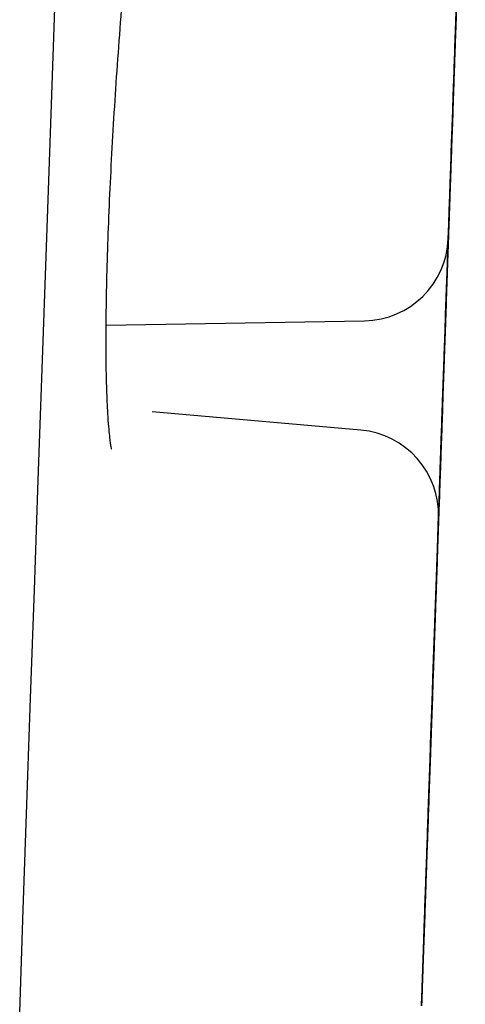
# Model space of a CAD drawing. Header units: millimetres. Extents: x 8 to 738, y 5 to 761.
# Tile 73 of 77: x 648.34 to 649.91, y 733.59 to 737.06. Entities that reach past the tile are written whole.
import ezdxf

# ---------------------------------------------------------------- set-up
doc = ezdxf.new("R2010")
doc.units = ezdxf.units.MM

msp = doc.modelspace()

# ---------------------------------------------------------------- linework, layer by layer
at = {"color": 7, "linetype": 'Continuous', "lineweight": 30}
for p, q in [((649.8679, 736.6931), (649.868, 736.7003)), ((649.8681, 736.6982), (649.8683, 736.7083)), ((649.8541, 736.2958), (649.8544, 736.3029)), ((648.6493, 735.9829), (649.5591, 735.9988)), ((649.8407, 735.9138), (649.8408, 735.9192)), ((649.5457, 735.6143), (648.8106, 735.6786)), ((649.8199, 735.3165), (649.8201, 735.3224)), ((649.8077, 734.9703), (649.8079, 734.9762)), ((649.8079, 734.9758), (649.8082, 734.9812)), ((649.7898, 734.4535), (649.79, 734.4587)), ((649.7804, 734.189), (649.7807, 734.1969))]:
    msp.add_line(p, q, dxfattribs=at)
at = {"color": 7, "linetype": 'Continuous', "lineweight": 30, "flags": 128}
for points in [[(648.3448, 733.565), (648.3574, 733.9276), (648.3703, 734.2964), (648.3834, 734.6712), (648.3967, 735.0517), (648.4101, 735.4376), (648.4238, 735.8287), (648.4376, 736.2247), (648.4516, 736.6254), (648.4658, 737.0304), (648.48, 737.4395)], [(649.8826, 737.1156), (649.8804, 737.0529), (649.8782, 736.9911), (649.8761, 736.931), (649.8741, 736.8732), (649.8722, 736.8183), (649.8704, 736.7669), (649.8687, 736.7195), (649.8672, 736.6766), (649.8659, 736.6387), (649.8648, 736.6062), (649.8638, 736.5794), (649.8631, 736.5587), (649.8626, 736.5441), (649.8623, 736.536), (649.8622, 736.5343), (649.8624, 736.5391), (649.8628, 736.5504), (649.8634, 736.568), (649.8642, 736.5917), (649.8653, 736.6213), (649.8665, 736.6565), (649.8679, 736.6968), (649.8695, 736.742), (649.8712, 736.7914), (649.8731, 736.8446), (649.875, 736.901), (649.8771, 736.96), (649.8792, 737.021), (649.8814, 737.0833)], [(649.8811, 737.0676), (649.879, 737.0058), (649.8769, 736.9457), (649.8748, 736.8879), (649.8729, 736.833), (649.8711, 736.7816), (649.8695, 736.7342), (649.868, 736.6913), (649.8667, 736.6534), (649.8655, 736.6209), (649.8646, 736.5941), (649.8639, 736.5734), (649.8633, 736.5588), (649.8631, 736.5507), (649.863, 736.549), (649.8632, 736.5538), (649.8636, 736.5651), (649.8642, 736.5827), (649.865, 736.6064), (649.866, 736.636), (649.8673, 736.6712), (649.8687, 736.7115), (649.8703, 736.7567), (649.872, 736.8061), (649.8738, 736.8593), (649.8758, 736.9157), (649.8779, 736.9747), (649.88, 737.0356), (649.8822, 737.098)], [(649.8379, 735.8342), (649.8401, 735.8972), (649.8422, 735.9596), (649.8444, 736.0206), (649.8464, 736.0796), (649.8484, 736.136), (649.8503, 736.1893), (649.852, 736.2387), (649.8536, 736.2839), (649.855, 736.3244), (649.8562, 736.3596), (649.8573, 736.3893), (649.8581, 736.4131), (649.8587, 736.4308), (649.8591, 736.4421), (649.8593, 736.447), (649.8592, 736.4455), (649.8589, 736.4374), (649.8584, 736.423), (649.8577, 736.4023), (649.8568, 736.3756), (649.8557, 736.3432), (649.8543, 736.3054), (649.8528, 736.2625), (649.8512, 736.2152), (649.8494, 736.1638), (649.8475, 736.109), (649.8455, 736.0512), (649.8434, 735.9911), (649.8412, 735.9294), (649.839, 735.8667), (649.8368, 735.8036), (649.8346, 735.7409), (649.8325, 735.6791), (649.8304, 735.619), (649.8284, 735.5612), (649.8264, 735.5063), (649.8246, 735.4549), (649.823, 735.4075), (649.8215, 735.3646), (649.8202, 735.3267), (649.819, 735.2942), (649.8181, 735.2674), (649.8174, 735.2467), (649.8169, 735.2321), (649.8166, 735.224), (649.8165, 735.2223), (649.8167, 735.2271), (649.8171, 735.2384), (649.8177, 735.256), (649.8185, 735.2797), (649.8195, 735.3093), (649.8208, 735.3445), (649.8222, 735.3848), (649.8238, 735.43), (649.8255, 735.4794), (649.8273, 735.5326), (649.8293, 735.589), (649.8314, 735.648), (649.8335, 735.7089), (649.8357, 735.7713), (649.8379, 735.8342)], [(649.8381, 735.8393), (649.8403, 735.9022), (649.8425, 735.9646), (649.8446, 736.0256), (649.8467, 736.0846), (649.8487, 736.141), (649.8505, 736.1943), (649.8523, 736.2438), (649.8538, 736.2889), (649.8553, 736.3294), (649.8565, 736.3646), (649.8575, 736.3943), (649.8584, 736.4181), (649.859, 736.4358), (649.8594, 736.4471), (649.8595, 736.4521), (649.8595, 736.4505), (649.8592, 736.4424), (649.8587, 736.428), (649.858, 736.4073), (649.857, 736.3806), (649.8559, 736.3482), (649.8546, 736.3104), (649.8531, 736.2676), (649.8514, 736.2202), (649.8497, 736.1688), (649.8477, 736.114), (649.8457, 736.0562), (649.8436, 735.9961), (649.8415, 735.9344), (649.8393, 735.8717), (649.8371, 735.8086), (649.8349, 735.7459), (649.8327, 735.6841), (649.8306, 735.624), (649.8286, 735.5662), (649.8267, 735.5113), (649.8249, 735.4599), (649.8232, 735.4125), (649.8217, 735.3696), (649.8204, 735.3317), (649.8193, 735.2992), (649.8183, 735.2724), (649.8176, 735.2517), (649.8171, 735.2371), (649.8168, 735.229), (649.8168, 735.2273), (649.8169, 735.2321), (649.8173, 735.2434), (649.8179, 735.261), (649.8188, 735.2847), (649.8198, 735.3143), (649.821, 735.3495), (649.8224, 735.3898), (649.824, 735.435), (649.8257, 735.4844), (649.8276, 735.5376), (649.8296, 735.594), (649.8316, 735.653), (649.8338, 735.714), (649.8359, 735.7763), (649.8381, 735.8393)], [(649.8107, 735.0549), (649.8129, 735.1179), (649.8151, 735.1802), (649.8172, 735.2412), (649.8193, 735.3002), (649.8212, 735.3567), (649.8231, 735.4099), (649.8248, 735.4594), (649.8264, 735.5046), (649.8278, 735.545), (649.8291, 735.5803), (649.8301, 735.6099), (649.8309, 735.6337), (649.8315, 735.6514), (649.8319, 735.6628), (649.8321, 735.6677), (649.8321, 735.6661), (649.8318, 735.658), (649.8313, 735.6436), (649.8305, 735.6229), (649.8296, 735.5962), (649.8285, 735.5638), (649.8272, 735.526), (649.8257, 735.4832), (649.824, 735.4358), (649.8222, 735.3845), (649.8203, 735.3296), (649.8183, 735.2718), (649.8162, 735.2118), (649.814, 735.15), (649.8118, 735.0873), (649.8096, 735.0242), (649.8075, 734.9615), (649.8053, 734.8998), (649.8032, 734.8397), (649.8012, 734.7818), (649.7993, 734.7269), (649.7975, 734.6755), (649.7958, 734.6281), (649.7943, 734.5852), (649.793, 734.5473), (649.7919, 734.5148), (649.7909, 734.4881), (649.7902, 734.4673), (649.7897, 734.4528), (649.7894, 734.4446), (649.7893, 734.4429), (649.7895, 734.4478), (649.7899, 734.459), (649.7905, 734.4766), (649.7913, 734.5003), (649.7924, 734.5299), (649.7936, 734.5651), (649.795, 734.6055), (649.7966, 734.6506), (649.7983, 734.7), (649.8002, 734.7532), (649.8021, 734.8096), (649.8042, 734.8686), (649.8063, 734.9296), (649.8085, 734.9919), (649.8107, 735.0549)], [(649.8236, 735.4249), (649.8217, 735.3707), (649.8181, 735.2682), (649.8145, 735.1628), (649.8107, 735.0547), (649.8079, 734.9737), (649.8051, 734.8941), (649.8023, 734.8158), (649.7997, 734.7387), (649.7969, 734.6588), (649.7942, 734.5836), (649.7918, 734.5133), (649.7895, 734.4479), (649.7874, 734.3889), (649.7857, 734.3375), (649.7846, 734.3073), (649.7837, 734.2804), (649.7828, 734.2569), (649.7817, 734.2235), (649.781, 734.2035), (649.7807, 734.1969), (649.7809, 734.2007), (649.7813, 734.212), (649.7819, 734.2309), (649.7829, 734.2574), (649.7841, 734.2938), (649.7857, 734.3379), (649.7875, 734.3895), (649.7895, 734.4487), (649.7918, 734.514), (649.7943, 734.5842), (649.796, 734.6339), (649.7978, 734.6858), (649.7997, 734.7399), (649.8033, 734.8426), (649.807, 734.9479), (649.8108, 735.056), (649.8108, 735.056)], [(649.7899, 734.4576), (649.7921, 734.5206), (649.7943, 734.5829), (649.7964, 734.6439), (649.7985, 734.703), (649.8005, 734.7594), (649.8023, 734.8126), (649.8041, 734.8621), (649.8056, 734.9073), (649.8071, 734.9477), (649.8083, 734.983), (649.8093, 735.0127), (649.8102, 735.0365), (649.8108, 735.0541), (649.8112, 735.0655), (649.8113, 735.0704), (649.8113, 735.0688), (649.811, 735.0608), (649.8105, 735.0463), (649.8098, 735.0257), (649.8089, 734.999), (649.8077, 734.9665), (649.8064, 734.9287), (649.8049, 734.8859), (649.8033, 734.8386), (649.8015, 734.7872), (649.7995, 734.7323), (649.7975, 734.6746), (649.7954, 734.6145), (649.7933, 734.5528), (649.7911, 734.49), (649.7889, 734.427), (649.7867, 734.3642), (649.7845, 734.3025), (649.7824, 734.2424), (649.7804, 734.1846), (649.7785, 734.1297), (649.7767, 734.0782), (649.7751, 734.0308), (649.7736, 733.988), (649.7722, 733.9501), (649.7711, 733.9176), (649.7702, 733.8908), (649.7694, 733.87), (649.7689, 733.8555), (649.7686, 733.8474), (649.7686, 733.8457), (649.7687, 733.8505), (649.7691, 733.8618), (649.7698, 733.8793), (649.7706, 733.9031), (649.7716, 733.9327), (649.7728, 733.9678), (649.7742, 734.0082), (649.7758, 734.0533), (649.7776, 734.1028), (649.7794, 734.1559), (649.7814, 734.2123), (649.7834, 734.2713), (649.7856, 734.3323), (649.7877, 734.3946), (649.7899, 734.4576)], [(649.7893, 734.4461), (649.7915, 734.5091), (649.7937, 734.5714), (649.7959, 734.6324), (649.7979, 734.6914), (649.7999, 734.7479), (649.8017, 734.8011), (649.8035, 734.8506), (649.8051, 734.8958), (649.8065, 734.9362), (649.8077, 734.9715), (649.8087, 735.0011), (649.8096, 735.0249), (649.8102, 735.0426), (649.8106, 735.054), (649.8108, 735.0589), (649.8107, 735.0573), (649.8104, 735.0492), (649.8099, 735.0348), (649.8092, 735.0141), (649.8083, 734.9874), (649.8071, 734.955), (649.8058, 734.9172), (649.8043, 734.8744), (649.8027, 734.827), (649.8009, 734.7757), (649.799, 734.7208), (649.7969, 734.663), (649.7948, 734.603), (649.7927, 734.5412), (649.7905, 734.4785), (649.7883, 734.4154), (649.7861, 734.3527), (649.7839, 734.291), (649.7818, 734.2309), (649.7798, 734.173), (649.7779, 734.1181), (649.7761, 734.0667), (649.7745, 734.0193), (649.773, 733.9764), (649.7716, 733.9385), (649.7705, 733.906), (649.7696, 733.8793), (649.7688, 733.8585), (649.7683, 733.844), (649.768, 733.8358), (649.768, 733.8341), (649.7682, 733.839), (649.7685, 733.8502), (649.7692, 733.8678), (649.77, 733.8915), (649.771, 733.9211), (649.7722, 733.9563), (649.7737, 733.9967), (649.7752, 734.0418), (649.777, 734.0912), (649.7788, 734.1444), (649.7808, 734.2008), (649.7828, 734.2598), (649.785, 734.3208), (649.7871, 734.3831), (649.7893, 734.4461)]]:
    msp.add_lwpolyline(points, dxfattribs=at)
at = {"color": 7, "linetype": 'Continuous', "lineweight": 30}
for centre, start, end in [((649.5538, 736.2987), 271.0001, 358.0001), ((649.5195, 735.3154), 358.0001, 85.0001)]:
    msp.add_arc(centre, 0.3, start, end, dxfattribs=at)
for points, knots in [([(648.6673, 735.5481), (648.6675, 735.5479), (648.6682, 735.5471), (648.6664, 735.5554), (648.6644, 735.5697), (648.6615, 735.5933), (648.6583, 735.6265), (648.6552, 735.6708), (648.6524, 735.7272), (648.6502, 735.795), (648.6488, 735.884), (648.6489, 735.9966), (648.6512, 736.1358), (648.6556, 736.285), (648.662, 736.4424), (648.6703, 736.6057), (648.6803, 736.7724), (648.6919, 736.9417), (648.705, 737.1135), (648.7197, 737.2874), (648.7359, 737.4617), (648.7535, 737.6343), (648.7723, 737.8029), (648.7921, 737.9648), (648.8127, 738.1166), (648.8332, 738.2539), (648.8528, 738.3725), (648.871, 738.4707), (648.8875, 738.5493), (648.9018, 738.6083), (648.9129, 738.6449), (648.9188, 738.6621), (648.921, 738.6677), (648.9204, 738.667), (648.9202, 738.6669)], [0, 0, 0, 0, 0.006926, 0.023712, 0.042319, 0.062776, 0.085112, 0.109313, 0.1353, 0.162816, 0.190322, 0.231092, 0.271319, 0.311033, 0.350278, 0.389086, 0.427209, 0.464837, 0.502903, 0.541519, 0.580684, 0.620406, 0.660711, 0.701638, 0.743213, 0.78476, 0.824602, 0.862605, 0.898732, 0.932977, 0.965353, 0.980668, 0.995267, 1, 1, 1, 1]), ([(649.8837, 737.1473), (649.8846, 737.1744), (649.8865, 737.2283), (649.8893, 737.3083), (649.892, 737.387), (649.8948, 737.4658), (649.8975, 737.5437), (649.9001, 737.6193), (649.9026, 737.6899), (649.9049, 737.7551), (649.9069, 737.8141), (649.9085, 737.8601), (649.9098, 737.8954), (649.9107, 737.9223), (649.9118, 737.9522), (649.9128, 737.9807), (649.9135, 738.0008), (649.9137, 738.0068), (649.9135, 738.0027), (649.9131, 737.9913), (649.9125, 737.9723), (649.9115, 737.9451), (649.9103, 737.9097), (649.9087, 737.8654), (649.9069, 737.8135), (649.9048, 737.7544), (649.9026, 737.6892), (649.9004, 737.6264), (649.8983, 737.5684), (649.8965, 737.5164), (649.8941, 737.4474), (649.8911, 737.3603), (649.8874, 737.2541), (649.8839, 737.1552), (649.8808, 737.0652), (649.878, 736.9852), (649.8752, 736.9065), (649.8725, 736.8276), (649.8698, 736.7497), (649.8671, 736.6741), (649.8647, 736.6035), (649.8624, 736.5383), (649.8603, 736.4793), (649.8587, 736.4333), (649.8575, 736.398), (649.8565, 736.3711), (649.8555, 736.3412), (649.8545, 736.3127), (649.8538, 736.2926), (649.8536, 736.2866), (649.8537, 736.2907), (649.8541, 736.3021), (649.8548, 736.3211), (649.8558, 736.3483), (649.857, 736.3837), (649.8585, 736.428), (649.8604, 736.4799), (649.8624, 736.539), (649.8647, 736.6042), (649.8669, 736.667), (649.8689, 736.725), (649.8707, 736.777), (649.8731, 736.846), (649.8762, 736.9332), (649.8799, 737.0394), (649.8824, 737.1112), (649.8837, 737.1473)], [0, 0, 0, 0, 0.0150484, 0.0299743, 0.0449125, 0.0599971, 0.0762977, 0.0924509, 0.108629, 0.1250036, 0.1413043, 0.1574575, 0.1682321, 0.1790689, 0.1900181, 0.2100215, 0.2299084, 0.2499989, 0.2650292, 0.279949, 0.2948934, 0.3099971, 0.3262977, 0.3424509, 0.358629, 0.3750036, 0.3913043, 0.4074575, 0.4182321, 0.4290689, 0.4400181, 0.4600215, 0.4799084, 0.4999989, 0.5150292, 0.529949, 0.5448934, 0.5599971, 0.5762977, 0.5924509, 0.608629, 0.6250036, 0.6413043, 0.6574575, 0.6682321, 0.6790689, 0.6900181, 0.7100215, 0.7299084, 0.7499989, 0.7650293, 0.779949, 0.7948934, 0.8099971, 0.8262977, 0.8424509, 0.858629, 0.8750036, 0.8913043, 0.9074575, 0.9182321, 0.9290689, 0.9400181, 0.9600442, 0.979931, 1, 1, 1, 1]), ([(649.8991, 737.5828), (649.8985, 737.5657), (649.8973, 737.5311), (649.8949, 737.4621), (649.8918, 737.375), (649.8881, 737.2688), (649.8847, 737.1699), (649.8815, 737.0799), (649.8787, 736.9999), (649.876, 736.9212), (649.8732, 736.8423), (649.8705, 736.7644), (649.8679, 736.6888), (649.8654, 736.6183), (649.8633, 736.5589), (649.8622, 736.526), (649.8617, 736.5124)], [0, 0, 0, 0, 0.049653, 0.099821, 0.191475, 0.282595, 0.374648, 0.443516, 0.511877, 0.580351, 0.649554, 0.724242, 0.798255, 0.872381, 0.947408, 1, 1, 1, 1]), ([(649.8379, 735.8353), (649.8389, 735.8624), (649.8408, 735.9163), (649.8436, 735.9963), (649.8463, 736.075), (649.849, 736.1538), (649.8518, 736.2317), (649.8544, 736.3073), (649.8569, 736.3779), (649.8591, 736.4431), (649.8612, 736.5021), (649.8628, 736.5481), (649.864, 736.5834), (649.865, 736.6103), (649.866, 736.6402), (649.867, 736.6686), (649.8677, 736.6888), (649.8679, 736.6948), (649.8678, 736.6907), (649.8674, 736.6793), (649.8667, 736.6602), (649.8658, 736.6331), (649.8645, 736.5976), (649.863, 736.5537), (649.8618, 736.5183), (649.8611, 736.5005)], [0, 0, 0, 0, 0.0419609, 0.0835803, 0.1252338, 0.1672957, 0.2127482, 0.2577898, 0.3029008, 0.3485596, 0.3940124, 0.4390539, 0.4690979, 0.4993152, 0.5298457, 0.5856233, 0.6410757, 0.6970961, 0.7390067, 0.7806089, 0.8222799, 0.8643949, 0.9098475, 0.954889, 1, 1, 1, 1]), ([(649.8681, 736.6982), (649.8681, 736.6974), (649.8681, 736.696), (649.8676, 736.6842), (649.867, 736.6653), (649.866, 736.6381), (649.8648, 736.6026), (649.8633, 736.5587), (649.862, 736.5233), (649.8614, 736.5055)], [0, 0, 0, 0, 0.138363, 0.275707, 0.413279, 0.552316, 0.702372, 0.851072, 1, 1, 1, 1]), ([(649.8611, 736.495), (649.8605, 736.4773), (649.8595, 736.4478), (649.8582, 736.4128), (649.8573, 736.3858), (649.8563, 736.3559), (649.8553, 736.3276), (649.8545, 736.3067), (649.8545, 736.3042), (649.8544, 736.303)], [0, 0, 0, 0, 0.14877, 0.248004, 0.34781, 0.448651, 0.632882, 0.816039, 1, 1, 1, 1]), ([(649.8602, 736.4745), (649.8599, 736.4636), (649.8588, 736.4334), (649.8568, 736.377), (649.8546, 736.3145), (649.8526, 736.2564), (649.8508, 736.2043), (649.8484, 736.1354), (649.8453, 736.0483), (649.8416, 735.9421), (649.8382, 735.8432), (649.835, 735.7532), (649.8322, 735.6732), (649.8295, 735.5945), (649.8267, 735.5156), (649.824, 735.4377), (649.8214, 735.3621), (649.8189, 735.2915), (649.8166, 735.226), (649.8153, 735.1875), (649.8146, 735.1683)], [0, 0, 0, 0, 0.0333817, 0.0925498, 0.1511827, 0.1902926, 0.229628, 0.2693712, 0.3419797, 0.414165, 0.4870896, 0.5416468, 0.5958026, 0.6500479, 0.7048711, 0.7640391, 0.822672, 0.8813953, 0.9408318, 1, 1, 1, 1]), ([(649.8603, 736.4745), (649.86, 736.4653), (649.859, 736.4366), (649.8571, 736.382), (649.8549, 736.3195), (649.8529, 736.2614), (649.8511, 736.2094), (649.8486, 736.1404), (649.8456, 736.0533), (649.8419, 735.9471), (649.8384, 735.8482), (649.8353, 735.7582), (649.8325, 735.6782), (649.8298, 735.5996), (649.8272, 735.5256), (649.8256, 735.4797), (649.8248, 735.4582)], [0, 0, 0, 0, 0.037912, 0.117029, 0.19543, 0.247726, 0.300324, 0.353466, 0.450555, 0.547078, 0.64459, 0.717541, 0.789956, 0.862491, 0.935798, 1, 1, 1, 1]), ([(649.8108, 735.056), (649.8117, 735.083), (649.8136, 735.1369), (649.8164, 735.2169), (649.8191, 735.2956), (649.8219, 735.3744), (649.8246, 735.4523), (649.8272, 735.5279), (649.8297, 735.5986), (649.832, 735.6637), (649.834, 735.7227), (649.8356, 735.7687), (649.8369, 735.804), (649.8378, 735.8309), (649.8389, 735.8608), (649.8398, 735.8893), (649.8405, 735.9094), (649.8408, 735.9154), (649.8406, 735.9113), (649.8402, 735.8999), (649.8395, 735.8809), (649.8386, 735.8537), (649.8374, 735.8183), (649.8358, 735.774), (649.834, 735.7221), (649.8319, 735.663), (649.8297, 735.5979), (649.8275, 735.5349), (649.826, 735.4922), (649.8253, 735.4732), (649.8252, 735.4715)], [0, 0, 0, 0, 0.035886, 0.07148, 0.107102, 0.143074, 0.181946, 0.220467, 0.259046, 0.298095, 0.336967, 0.375487, 0.401181, 0.427024, 0.453134, 0.500836, 0.54826, 0.59617, 0.632013, 0.667592, 0.703229, 0.739247, 0.778119, 0.816639, 0.855219, 0.894267, 0.933139, 0.97166, 0.997354, 1, 1, 1, 1]), ([(649.8128, 735.1168), (649.8125, 735.1065), (649.8117, 735.0859), (649.8108, 735.0592), (649.8098, 735.0292), (649.8088, 735.0007), (649.8081, 734.9806), (649.8079, 734.9746), (649.808, 734.9787), (649.8084, 734.9901), (649.8091, 735.0091), (649.81, 735.0363), (649.8113, 735.0717), (649.8128, 735.116), (649.8146, 735.1679), (649.8167, 735.227), (649.819, 735.2922), (649.8212, 735.3549), (649.8232, 735.413), (649.825, 735.465), (649.8274, 735.534), (649.8305, 735.6211), (649.8342, 735.7274), (649.8367, 735.7992), (649.8379, 735.8353)], [0, 0, 0, 0, 0.031455, 0.063091, 0.095056, 0.153453, 0.211509, 0.27016, 0.314039, 0.357595, 0.401223, 0.445316, 0.492903, 0.54006, 0.587289, 0.635092, 0.68268, 0.729836, 0.761291, 0.792928, 0.824892, 0.883355, 0.941412, 1, 1, 1, 1]), ([(649.8243, 735.4431), (649.8234, 735.4178), (649.8216, 735.367), (649.8192, 735.2964), (649.8169, 735.2318), (649.8155, 735.1897), (649.8148, 735.1716), (649.8148, 735.1707)], [0, 0, 0, 0, 0.245422, 0.491223, 0.740008, 0.987671, 1, 1, 1, 1]), ([(649.7894, 734.4471), (649.7903, 734.4742), (649.7922, 734.5281), (649.795, 734.6081), (649.7978, 734.6868), (649.8005, 734.7656), (649.8032, 734.8435), (649.8059, 734.9191), (649.8083, 734.9897), (649.8106, 735.0549), (649.8127, 735.1139), (649.8143, 735.1599), (649.8155, 735.1952), (649.8165, 735.2221), (649.8175, 735.252), (649.8185, 735.2805), (649.8192, 735.3006), (649.8194, 735.3066), (649.8193, 735.3025), (649.8189, 735.2911), (649.8182, 735.2721), (649.8172, 735.2449), (649.816, 735.2095), (649.8145, 735.1652), (649.8126, 735.1133), (649.8106, 735.0542), (649.8083, 734.9891), (649.8061, 734.9263), (649.8041, 734.8682), (649.8023, 734.8162), (649.7999, 734.7472), (649.7968, 734.6601), (649.7931, 734.5539), (649.7897, 734.455), (649.7865, 734.365), (649.7837, 734.285), (649.781, 734.2063), (649.7782, 734.1275), (649.7755, 734.0495), (649.7729, 733.9739), (649.7704, 733.9033), (649.7681, 733.8381), (649.7661, 733.7791), (649.7644, 733.7331), (649.7632, 733.6979), (649.7623, 733.671), (649.7612, 733.641), (649.7602, 733.6126), (649.7595, 733.5924), (649.7593, 733.5864), (649.7595, 733.5906), (649.7599, 733.6019), (649.7605, 733.621), (649.7615, 733.6481), (649.7627, 733.6835), (649.7643, 733.7278), (649.7661, 733.7798), (649.7682, 733.8388), (649.7704, 733.904), (649.7726, 733.9668), (649.7747, 734.0248), (649.7765, 734.0769), (649.7789, 734.1458), (649.7819, 734.233), (649.7856, 734.3392), (649.7881, 734.4111), (649.7894, 734.4471)], [0, 0, 0, 0, 0.015048, 0.029974, 0.044912, 0.059997, 0.076298, 0.092451, 0.108629, 0.125004, 0.141304, 0.157457, 0.168232, 0.179069, 0.190018, 0.210021, 0.229908, 0.249999, 0.265029, 0.279949, 0.294893, 0.309997, 0.326298, 0.342451, 0.358629, 0.375004, 0.391304, 0.407457, 0.418232, 0.429069, 0.440018, 0.460022, 0.479908, 0.499999, 0.515029, 0.529949, 0.544893, 0.559997, 0.576298, 0.592451, 0.608629, 0.625004, 0.641304, 0.657457, 0.668232, 0.679069, 0.690018, 0.710022, 0.729908, 0.749999, 0.765029, 0.779949, 0.794893, 0.809997, 0.826298, 0.842451, 0.858629, 0.875004, 0.891304, 0.907458, 0.918232, 0.929069, 0.940018, 0.960044, 0.979931, 1, 1, 1, 1]), ([(649.8198, 735.3113), (649.8198, 735.3137), (649.82, 735.3185), (649.8198, 735.3139), (649.8195, 735.3027), (649.8188, 735.2836), (649.8178, 735.2564), (649.8166, 735.2214), (649.8155, 735.1908), (649.815, 735.1755)], [0, 0, 0, 0, 0.145588, 0.284494, 0.422377, 0.560489, 0.700072, 0.850717, 1, 1, 1, 1]), ([(649.8132, 735.1239), (649.8125, 735.1046), (649.8112, 735.0661), (649.8089, 735.0005), (649.8067, 734.9378), (649.8047, 734.8797), (649.8029, 734.8277), (649.8005, 734.7588), (649.7974, 734.6717), (649.7937, 734.5655), (649.7902, 734.4665), (649.7871, 734.3766), (649.7843, 734.2965), (649.7816, 734.2179), (649.7788, 734.139), (649.7761, 734.061), (649.7735, 733.9855), (649.771, 733.9148), (649.7687, 733.8497), (649.7667, 733.7907), (649.765, 733.7447), (649.7638, 733.7094), (649.7629, 733.6825), (649.7618, 733.6525), (649.7608, 733.6243), (649.7601, 733.6034), (649.76, 733.6009), (649.76, 733.5996)], [0, 0, 0, 0, 0.041852, 0.083514, 0.1248, 0.152339, 0.180036, 0.208021, 0.259148, 0.309976, 0.361325, 0.399741, 0.437875, 0.476071, 0.514674, 0.556337, 0.597622, 0.638972, 0.680823, 0.722486, 0.763772, 0.791311, 0.819008, 0.846993, 0.89812, 0.948948, 1, 1, 1, 1]), ([(649.8131, 735.1218), (649.8127, 735.1115), (649.812, 735.0909), (649.8111, 735.0642), (649.81, 735.0341), (649.809, 735.006), (649.8083, 734.9861), (649.8083, 734.9837), (649.8082, 734.9826)], [0, 0, 0, 0, 0.121767, 0.244237, 0.367976, 0.594041, 0.818788, 1, 1, 1, 1])]:
    msp.add_open_spline(points, degree=3, knots=knots, dxfattribs=at)

doc.saveas('drawing.dxf')
